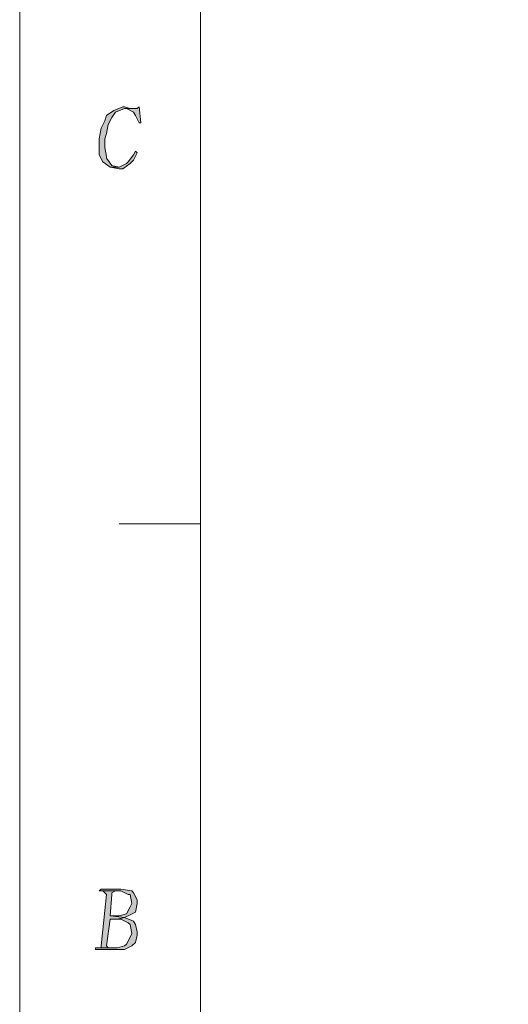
# Model space of a CAD drawing. Header units: millimetres. Extents: x -296 to 295, y -209 to 209.
# Tile 15 of 140: x -296 to -256, y -106 to -24. Entities that reach past the tile are written whole.
import ezdxf

# ---------------------------------------------------------------- set-up
doc = ezdxf.new("R2010")
doc.units = ezdxf.units.MM
doc.header["$MEASUREMENT"] = 0
doc.layers.add('layer 1', color=7, linetype='Continuous')

msp = doc.modelspace()

# ---------------------------------------------------------------- hatches: boundary and pattern name
at = {"layer": 'layer 1'}
h = msp.add_hatch(color=1, dxfattribs=at)
edge = h.paths.add_edge_path()
edge.add_spline(control_points=[(-287.5292, -31.3115), (-287.5292, -31.3115), (-287.6787, -31.3115), (-287.6787, -31.3115), (-287.6787, -31.3115), (-288.4264, -31.6049), (-288.4264, -31.6049), (-288.4264, -31.6049), (-289.0245, -32.045), (-289.0245, -32.045), (-289.0245, -32.045), (-289.174, -32.485), (-289.174, -32.485), (-289.174, -32.485), (-289.4731, -33.0718), (-289.4731, -33.0718), (-289.4731, -33.0718), (-289.6226, -33.952), (-289.6226, -33.952), (-289.6226, -33.952), (-289.6226, -34.6855), (-289.6226, -34.6855), (-289.6226, -34.6855), (-289.6226, -35.2722), (-289.6226, -35.2722), (-289.6226, -35.2722), (-289.3236, -35.859), (-289.3236, -35.859), (-289.3236, -35.859), (-289.3236, -35.859), (-289.3236, -35.859), (-289.3236, -35.859), (-288.7254, -36.2991), (-288.7254, -36.2991), (-288.7254, -36.2991), (-287.9778, -36.2991), (-287.9778, -36.2991), (-287.9778, -36.2991), (-288.5759, -36.1524), (-288.5759, -36.1524), (-288.5759, -36.1524), (-289.0245, -35.5656), (-289.0245, -35.5656), (-289.0245, -35.5656), (-289.0245, -35.4189), (-289.0245, -35.4189), (-289.0245, -35.4189), (-289.174, -34.6855), (-289.174, -34.6855), (-289.174, -34.6855), (-289.174, -33.952), (-289.174, -33.952), (-289.174, -33.952), (-289.0245, -33.5119), (-289.0245, -33.5119), (-289.0245, -33.5119), (-288.875, -32.7784), (-288.875, -32.7784), (-288.875, -32.7784), (-288.5759, -32.1917), (-288.5759, -32.1917), (-288.5759, -32.1917), (-288.2768, -31.7516), (-288.2768, -31.7516), (-288.2768, -31.7516), (-287.5292, -31.4582), (-287.5292, -31.4582), (-287.5292, -31.4582), (-286.7815, -31.4582), (-286.7815, -31.4582), (-286.7815, -31.4582), (-287.0806, -31.4582), (-287.0806, -31.4582), (-287.0806, -31.4582), (-287.5292, -31.3115), (-287.5292, -31.3115)], knot_values=[0, 0, 0, 0, 0.04, 0.04, 0.04, 0.08, 0.08, 0.08, 0.12, 0.12, 0.12, 0.16, 0.16, 0.16, 0.2, 0.2, 0.2, 0.24, 0.24, 0.24, 0.28, 0.28, 0.28, 0.32, 0.32, 0.32, 0.36, 0.36, 0.36, 0.4, 0.4, 0.4, 0.44, 0.44, 0.44, 0.48, 0.48, 0.48, 0.52, 0.52, 0.52, 0.56, 0.56, 0.56, 0.6, 0.6, 0.6, 0.64, 0.64, 0.64, 0.68, 0.68, 0.68, 0.72, 0.72, 0.72, 0.76, 0.76, 0.76, 0.8, 0.8, 0.8, 0.84, 0.84, 0.84, 0.88, 0.88, 0.88, 0.92, 0.92, 0.92, 0.96, 0.96, 0.96, 1, 1, 1, 1], degree=3, periodic=1)
h = msp.add_hatch(color=1, dxfattribs=at)
edge = h.paths.add_edge_path()
edge.add_spline(control_points=[(-286.3329, -31.3115), (-286.3329, -31.3115), (-286.4824, -31.4582), (-286.4824, -31.4582), (-286.4824, -31.4582), (-286.7815, -31.4582), (-286.7815, -31.4582), (-286.7815, -31.4582), (-287.5292, -31.4582), (-287.5292, -31.4582), (-287.5292, -31.4582), (-287.3796, -31.4582), (-287.3796, -31.4582), (-287.3796, -31.4582), (-286.7815, -31.7516), (-286.7815, -31.7516), (-286.7815, -31.7516), (-286.632, -32.045), (-286.632, -32.045), (-286.632, -32.045), (-286.3329, -32.6317), (-286.3329, -32.6317), (-286.3329, -32.6317), (-286.1834, -32.6317), (-286.1834, -32.6317), (-286.1834, -32.6317), (-286.3329, -31.3115), (-286.3329, -31.3115)], knot_values=[0, 0, 0, 0, 0.1111111, 0.1111111, 0.1111111, 0.2222222, 0.2222222, 0.2222222, 0.3333333, 0.3333333, 0.3333333, 0.4444444, 0.4444444, 0.4444444, 0.5555556, 0.5555556, 0.5555556, 0.6666667, 0.6666667, 0.6666667, 0.7777778, 0.7777778, 0.7777778, 0.8888889, 0.8888889, 0.8888889, 1, 1, 1, 1], degree=3, periodic=1)
h = msp.add_hatch(color=1, dxfattribs=at)
edge = h.paths.add_edge_path()
edge.add_spline(control_points=[(-286.632, -34.9788), (-286.632, -34.9788), (-286.7815, -35.2722), (-286.7815, -35.2722), (-286.7815, -35.2722), (-287.2301, -35.859), (-287.2301, -35.859), (-287.2301, -35.859), (-287.3796, -36.0057), (-287.3796, -36.0057), (-287.3796, -36.0057), (-287.9778, -36.2991), (-287.9778, -36.2991), (-287.9778, -36.2991), (-288.7254, -36.2991), (-288.7254, -36.2991), (-288.7254, -36.2991), (-287.9778, -36.4458), (-287.9778, -36.4458), (-287.9778, -36.4458), (-287.6787, -36.4458), (-287.6787, -36.4458), (-287.6787, -36.4458), (-287.0806, -36.0057), (-287.0806, -36.0057), (-287.0806, -36.0057), (-286.7815, -35.7123), (-286.7815, -35.7123), (-286.7815, -35.7123), (-286.4824, -35.1255), (-286.4824, -35.1255), (-286.4824, -35.1255), (-286.632, -34.9788), (-286.632, -34.9788)], knot_values=[0, 0, 0, 0, 0.0909091, 0.0909091, 0.0909091, 0.1818182, 0.1818182, 0.1818182, 0.2727273, 0.2727273, 0.2727273, 0.3636364, 0.3636364, 0.3636364, 0.4545455, 0.4545455, 0.4545455, 0.5454545, 0.5454545, 0.5454545, 0.6363636, 0.6363636, 0.6363636, 0.7272727, 0.7272727, 0.7272727, 0.8181818, 0.8181818, 0.8181818, 0.9090909, 0.9090909, 0.9090909, 1, 1, 1, 1], degree=3, periodic=1)
h = msp.add_hatch(color=1, dxfattribs=at)
edge = h.paths.add_edge_path()
edge.add_spline(control_points=[(-287.8282, -95.9999), (-287.8282, -95.9999), (-289.4731, -95.9999), (-289.4731, -95.9999), (-289.4731, -95.9999), (-289.6226, -96.1466), (-289.6226, -96.1466), (-289.6226, -96.1466), (-289.3236, -96.1466), (-289.3236, -96.1466), (-289.3236, -96.1466), (-287.9778, -96.1466), (-287.9778, -96.1466), (-287.9778, -96.1466), (-287.8282, -96.1466), (-287.8282, -96.1466), (-287.8282, -96.1466), (-287.2301, -96.44), (-287.2301, -96.44), (-287.2301, -96.44), (-287.0806, -96.44), (-287.0806, -96.44), (-287.0806, -96.44), (-286.931, -97.1735), (-286.931, -97.1735), (-286.931, -97.1735), (-287.0806, -97.4669), (-287.0806, -97.4669), (-287.0806, -97.4669), (-287.3796, -98.0536), (-287.3796, -98.0536), (-287.3796, -98.0536), (-287.9778, -98.2003), (-287.9778, -98.2003), (-287.9778, -98.2003), (-288.7254, -98.2003), (-288.7254, -98.2003), (-288.7254, -98.2003), (-287.5292, -98.347), (-287.5292, -98.347), (-287.5292, -98.347), (-287.2301, -98.2003), (-287.2301, -98.2003), (-287.2301, -98.2003), (-286.632, -97.907), (-286.632, -97.907), (-286.632, -97.907), (-286.4824, -97.1735), (-286.4824, -97.1735), (-286.4824, -97.1735), (-286.4824, -96.8801), (-286.4824, -96.8801), (-286.4824, -96.8801), (-286.7815, -96.2933), (-286.7815, -96.2933), (-286.7815, -96.2933), (-286.931, -96.1466), (-286.931, -96.1466), (-286.931, -96.1466), (-287.8282, -95.9999), (-287.8282, -95.9999)], knot_values=[0, 0, 0, 0, 0.05, 0.05, 0.05, 0.1, 0.1, 0.1, 0.15, 0.15, 0.15, 0.2, 0.2, 0.2, 0.25, 0.25, 0.25, 0.3, 0.3, 0.3, 0.35, 0.35, 0.35, 0.4, 0.4, 0.4, 0.45, 0.45, 0.45, 0.5, 0.5, 0.5, 0.55, 0.55, 0.55, 0.6, 0.6, 0.6, 0.65, 0.65, 0.65, 0.7, 0.7, 0.7, 0.75, 0.75, 0.75, 0.8, 0.8, 0.8, 0.85, 0.85, 0.85, 0.9, 0.9, 0.9, 0.95, 0.95, 0.95, 1, 1, 1, 1], degree=3, periodic=1)
h = msp.add_hatch(color=1, dxfattribs=at)
edge = h.paths.add_edge_path()
edge.add_spline(control_points=[(-289.3236, -96.1466), (-289.3236, -96.1466), (-289.174, -96.2933), (-289.174, -96.2933), (-289.174, -96.2933), (-289.0245, -96.44), (-289.0245, -96.44), (-289.0245, -96.44), (-289.4731, -100.6941), (-289.4731, -100.6941), (-289.4731, -100.6941), (-289.4731, -100.8408), (-289.4731, -100.8408), (-289.4731, -100.8408), (-289.7722, -100.8408), (-289.7722, -100.8408), (-289.7722, -100.8408), (-288.7254, -100.8408), (-288.7254, -100.8408), (-288.7254, -100.8408), (-288.875, -100.8408), (-288.875, -100.8408), (-288.875, -100.8408), (-289.0245, -100.6941), (-289.0245, -100.6941), (-289.0245, -100.6941), (-288.7254, -98.4937), (-288.7254, -98.4937), (-288.7254, -98.4937), (-288.1273, -98.4937), (-288.1273, -98.4937), (-288.1273, -98.4937), (-287.5292, -98.347), (-287.5292, -98.347), (-287.5292, -98.347), (-288.7254, -98.2003), (-288.7254, -98.2003), (-288.7254, -98.2003), (-288.5759, -96.44), (-288.5759, -96.44), (-288.5759, -96.44), (-288.5759, -96.2933), (-288.5759, -96.2933), (-288.5759, -96.2933), (-288.2768, -96.1466), (-288.2768, -96.1466), (-288.2768, -96.1466), (-287.9778, -96.1466), (-287.9778, -96.1466), (-287.9778, -96.1466), (-289.3236, -96.1466), (-289.3236, -96.1466)], knot_values=[0, 0, 0, 0, 0.0588235, 0.0588235, 0.0588235, 0.1176471, 0.1176471, 0.1176471, 0.1764706, 0.1764706, 0.1764706, 0.2352941, 0.2352941, 0.2352941, 0.2941176, 0.2941176, 0.2941176, 0.3529412, 0.3529412, 0.3529412, 0.4117647, 0.4117647, 0.4117647, 0.4705882, 0.4705882, 0.4705882, 0.5294118, 0.5294118, 0.5294118, 0.5882353, 0.5882353, 0.5882353, 0.6470588, 0.6470588, 0.6470588, 0.7058824, 0.7058824, 0.7058824, 0.7647059, 0.7647059, 0.7647059, 0.8235294, 0.8235294, 0.8235294, 0.8823529, 0.8823529, 0.8823529, 0.9411765, 0.9411765, 0.9411765, 1, 1, 1, 1], degree=3, periodic=1)
h = msp.add_hatch(color=1, dxfattribs=at)
edge = h.paths.add_edge_path()
edge.add_spline(control_points=[(-287.5292, -98.347), (-287.5292, -98.347), (-288.1273, -98.4937), (-288.1273, -98.4937), (-288.1273, -98.4937), (-287.8282, -98.4937), (-287.8282, -98.4937), (-287.8282, -98.4937), (-287.2301, -98.7871), (-287.2301, -98.7871), (-287.2301, -98.7871), (-287.0806, -98.9338), (-287.0806, -98.9338), (-287.0806, -98.9338), (-286.931, -99.6673), (-286.931, -99.6673), (-286.931, -99.6673), (-287.0806, -99.9607), (-287.0806, -99.9607), (-287.0806, -99.9607), (-287.3796, -100.5474), (-287.3796, -100.5474), (-287.3796, -100.5474), (-287.5292, -100.6941), (-287.5292, -100.6941), (-287.5292, -100.6941), (-288.1273, -100.8408), (-288.1273, -100.8408), (-288.1273, -100.8408), (-288.7254, -100.8408), (-288.7254, -100.8408), (-288.7254, -100.8408), (-289.7722, -100.8408), (-289.7722, -100.8408), (-289.7722, -100.8408), (-289.9217, -100.8408), (-289.9217, -100.8408), (-289.9217, -100.8408), (-289.9217, -100.9875), (-289.9217, -100.9875), (-289.9217, -100.9875), (-288.1273, -100.9875), (-288.1273, -100.9875), (-288.1273, -100.9875), (-287.5292, -100.9875), (-287.5292, -100.9875), (-287.5292, -100.9875), (-286.931, -100.6941), (-286.931, -100.6941), (-286.931, -100.6941), (-286.632, -100.4007), (-286.632, -100.4007), (-286.632, -100.4007), (-286.4824, -99.814), (-286.4824, -99.814), (-286.4824, -99.814), (-286.4824, -99.5206), (-286.4824, -99.5206), (-286.4824, -99.5206), (-286.632, -98.9338), (-286.632, -98.9338), (-286.632, -98.9338), (-286.7815, -98.6404), (-286.7815, -98.6404), (-286.7815, -98.6404), (-287.5292, -98.347), (-287.5292, -98.347)], knot_values=[0, 0, 0, 0, 0.0454545, 0.0454545, 0.0454545, 0.0909091, 0.0909091, 0.0909091, 0.1363636, 0.1363636, 0.1363636, 0.1818182, 0.1818182, 0.1818182, 0.2272727, 0.2272727, 0.2272727, 0.2727273, 0.2727273, 0.2727273, 0.3181818, 0.3181818, 0.3181818, 0.3636364, 0.3636364, 0.3636364, 0.4090909, 0.4090909, 0.4090909, 0.4545455, 0.4545455, 0.4545455, 0.5, 0.5, 0.5, 0.5454545, 0.5454545, 0.5454545, 0.5909091, 0.5909091, 0.5909091, 0.6363636, 0.6363636, 0.6363636, 0.6818182, 0.6818182, 0.6818182, 0.7272727, 0.7272727, 0.7272727, 0.7727273, 0.7727273, 0.7727273, 0.8181818, 0.8181818, 0.8181818, 0.8636364, 0.8636364, 0.8636364, 0.9090909, 0.9090909, 0.9090909, 0.9545455, 0.9545455, 0.9545455, 1, 1, 1, 1], degree=3, periodic=1)

# ---------------------------------------------------------------- linework, layer by layer
at = {"layer": 'layer 1', "color": 1, "lineweight": 0}
msp.add_open_spline([(295.3283, 209.2747), (295.3283, 209.2747), (295.3283, -208.9236), (295.3283, -208.9236), (295.3283, -208.9236), (-296.1944, -208.9236), (-296.1944, -208.9236), (-296.1944, -208.9236), (-296.1944, 209.2747), (-296.1944, 209.2747), (-296.1944, 209.2747), (295.3283, 209.2747), (295.3283, 209.2747)], degree=3, knots=[0, 0, 0, 0, 0.25, 0.25, 0.25, 0.5, 0.5, 0.5, 0.75, 0.75, 0.75, 1, 1, 1, 1], dxfattribs=at)
at = {"layer": 'layer 1', "color": 5, "lineweight": 0}
msp.add_open_spline([(-281.2487, 194.7284), (-281.2487, 194.7284), (-281.2487, -197.0649), (-281.2487, -197.0649), (-281.2487, -197.0649), (283.3586, -197.0649), (283.3586, -197.0649)], degree=3, knots=[0, 0, 0, 0, 0.5, 0.5, 0.5, 1, 1, 1, 1], dxfattribs=at)
at = {"layer": 'layer 1', "lineweight": 0}
for points, knots in [([(-287.5292, -31.3115), (-287.5292, -31.3115), (-287.6787, -31.3115), (-287.6787, -31.3115), (-287.6787, -31.3115), (-288.4264, -31.6049), (-288.4264, -31.6049), (-288.4264, -31.6049), (-289.0245, -32.045), (-289.0245, -32.045), (-289.0245, -32.045), (-289.174, -32.485), (-289.174, -32.485), (-289.174, -32.485), (-289.4731, -33.0718), (-289.4731, -33.0718), (-289.4731, -33.0718), (-289.6226, -33.952), (-289.6226, -33.952), (-289.6226, -33.952), (-289.6226, -34.6855), (-289.6226, -34.6855), (-289.6226, -34.6855), (-289.6226, -35.2722), (-289.6226, -35.2722), (-289.6226, -35.2722), (-289.3236, -35.859), (-289.3236, -35.859), (-289.3236, -35.859), (-289.3236, -35.859), (-289.3236, -35.859), (-289.3236, -35.859), (-288.7254, -36.2991), (-288.7254, -36.2991), (-288.7254, -36.2991), (-287.9778, -36.2991), (-287.9778, -36.2991), (-287.9778, -36.2991), (-288.5759, -36.1524), (-288.5759, -36.1524), (-288.5759, -36.1524), (-289.0245, -35.5656), (-289.0245, -35.5656), (-289.0245, -35.5656), (-289.0245, -35.4189), (-289.0245, -35.4189), (-289.0245, -35.4189), (-289.174, -34.6855), (-289.174, -34.6855), (-289.174, -34.6855), (-289.174, -33.952), (-289.174, -33.952), (-289.174, -33.952), (-289.0245, -33.5119), (-289.0245, -33.5119), (-289.0245, -33.5119), (-288.875, -32.7784), (-288.875, -32.7784), (-288.875, -32.7784), (-288.5759, -32.1917), (-288.5759, -32.1917), (-288.5759, -32.1917), (-288.2768, -31.7516), (-288.2768, -31.7516), (-288.2768, -31.7516), (-287.5292, -31.4582), (-287.5292, -31.4582), (-287.5292, -31.4582), (-286.7815, -31.4582), (-286.7815, -31.4582), (-286.7815, -31.4582), (-287.0806, -31.4582), (-287.0806, -31.4582), (-287.0806, -31.4582), (-287.5292, -31.3115), (-287.5292, -31.3115)], [0, 0, 0, 0, 0.04, 0.04, 0.04, 0.08, 0.08, 0.08, 0.12, 0.12, 0.12, 0.16, 0.16, 0.16, 0.2, 0.2, 0.2, 0.24, 0.24, 0.24, 0.28, 0.28, 0.28, 0.32, 0.32, 0.32, 0.36, 0.36, 0.36, 0.4, 0.4, 0.4, 0.44, 0.44, 0.44, 0.48, 0.48, 0.48, 0.52, 0.52, 0.52, 0.56, 0.56, 0.56, 0.6, 0.6, 0.6, 0.64, 0.64, 0.64, 0.68, 0.68, 0.68, 0.72, 0.72, 0.72, 0.76, 0.76, 0.76, 0.8, 0.8, 0.8, 0.84, 0.84, 0.84, 0.88, 0.88, 0.88, 0.92, 0.92, 0.92, 0.96, 0.96, 0.96, 1, 1, 1, 1]), ([(-286.3329, -31.3115), (-286.3329, -31.3115), (-286.4824, -31.4582), (-286.4824, -31.4582), (-286.4824, -31.4582), (-286.7815, -31.4582), (-286.7815, -31.4582), (-286.7815, -31.4582), (-287.5292, -31.4582), (-287.5292, -31.4582), (-287.5292, -31.4582), (-287.3796, -31.4582), (-287.3796, -31.4582), (-287.3796, -31.4582), (-286.7815, -31.7516), (-286.7815, -31.7516), (-286.7815, -31.7516), (-286.632, -32.045), (-286.632, -32.045), (-286.632, -32.045), (-286.3329, -32.6317), (-286.3329, -32.6317), (-286.3329, -32.6317), (-286.1834, -32.6317), (-286.1834, -32.6317), (-286.1834, -32.6317), (-286.3329, -31.3115), (-286.3329, -31.3115)], [0, 0, 0, 0, 0.1111111, 0.1111111, 0.1111111, 0.2222222, 0.2222222, 0.2222222, 0.3333333, 0.3333333, 0.3333333, 0.4444444, 0.4444444, 0.4444444, 0.5555556, 0.5555556, 0.5555556, 0.6666667, 0.6666667, 0.6666667, 0.7777778, 0.7777778, 0.7777778, 0.8888889, 0.8888889, 0.8888889, 1, 1, 1, 1]), ([(-286.632, -34.9788), (-286.632, -34.9788), (-286.7815, -35.2722), (-286.7815, -35.2722), (-286.7815, -35.2722), (-287.2301, -35.859), (-287.2301, -35.859), (-287.2301, -35.859), (-287.3796, -36.0057), (-287.3796, -36.0057), (-287.3796, -36.0057), (-287.9778, -36.2991), (-287.9778, -36.2991), (-287.9778, -36.2991), (-288.7254, -36.2991), (-288.7254, -36.2991), (-288.7254, -36.2991), (-287.9778, -36.4458), (-287.9778, -36.4458), (-287.9778, -36.4458), (-287.6787, -36.4458), (-287.6787, -36.4458), (-287.6787, -36.4458), (-287.0806, -36.0057), (-287.0806, -36.0057), (-287.0806, -36.0057), (-286.7815, -35.7123), (-286.7815, -35.7123), (-286.7815, -35.7123), (-286.4824, -35.1255), (-286.4824, -35.1255), (-286.4824, -35.1255), (-286.632, -34.9788), (-286.632, -34.9788)], [0, 0, 0, 0, 0.0909091, 0.0909091, 0.0909091, 0.1818182, 0.1818182, 0.1818182, 0.2727273, 0.2727273, 0.2727273, 0.3636364, 0.3636364, 0.3636364, 0.4545455, 0.4545455, 0.4545455, 0.5454545, 0.5454545, 0.5454545, 0.6363636, 0.6363636, 0.6363636, 0.7272727, 0.7272727, 0.7272727, 0.8181818, 0.8181818, 0.8181818, 0.9090909, 0.9090909, 0.9090909, 1, 1, 1, 1]), ([(-287.8282, -95.9999), (-287.8282, -95.9999), (-289.4731, -95.9999), (-289.4731, -95.9999), (-289.4731, -95.9999), (-289.6226, -96.1466), (-289.6226, -96.1466), (-289.6226, -96.1466), (-289.3236, -96.1466), (-289.3236, -96.1466), (-289.3236, -96.1466), (-287.9778, -96.1466), (-287.9778, -96.1466), (-287.9778, -96.1466), (-287.8282, -96.1466), (-287.8282, -96.1466), (-287.8282, -96.1466), (-287.2301, -96.44), (-287.2301, -96.44), (-287.2301, -96.44), (-287.0806, -96.44), (-287.0806, -96.44), (-287.0806, -96.44), (-286.931, -97.1735), (-286.931, -97.1735), (-286.931, -97.1735), (-287.0806, -97.4669), (-287.0806, -97.4669), (-287.0806, -97.4669), (-287.3796, -98.0536), (-287.3796, -98.0536), (-287.3796, -98.0536), (-287.9778, -98.2003), (-287.9778, -98.2003), (-287.9778, -98.2003), (-288.7254, -98.2003), (-288.7254, -98.2003), (-288.7254, -98.2003), (-287.5292, -98.347), (-287.5292, -98.347), (-287.5292, -98.347), (-287.2301, -98.2003), (-287.2301, -98.2003), (-287.2301, -98.2003), (-286.632, -97.907), (-286.632, -97.907), (-286.632, -97.907), (-286.4824, -97.1735), (-286.4824, -97.1735), (-286.4824, -97.1735), (-286.4824, -96.8801), (-286.4824, -96.8801), (-286.4824, -96.8801), (-286.7815, -96.2933), (-286.7815, -96.2933), (-286.7815, -96.2933), (-286.931, -96.1466), (-286.931, -96.1466), (-286.931, -96.1466), (-287.8282, -95.9999), (-287.8282, -95.9999)], [0, 0, 0, 0, 0.05, 0.05, 0.05, 0.1, 0.1, 0.1, 0.15, 0.15, 0.15, 0.2, 0.2, 0.2, 0.25, 0.25, 0.25, 0.3, 0.3, 0.3, 0.35, 0.35, 0.35, 0.4, 0.4, 0.4, 0.45, 0.45, 0.45, 0.5, 0.5, 0.5, 0.55, 0.55, 0.55, 0.6, 0.6, 0.6, 0.65, 0.65, 0.65, 0.7, 0.7, 0.7, 0.75, 0.75, 0.75, 0.8, 0.8, 0.8, 0.85, 0.85, 0.85, 0.9, 0.9, 0.9, 0.95, 0.95, 0.95, 1, 1, 1, 1]), ([(-289.3236, -96.1466), (-289.3236, -96.1466), (-289.174, -96.2933), (-289.174, -96.2933), (-289.174, -96.2933), (-289.0245, -96.44), (-289.0245, -96.44), (-289.0245, -96.44), (-289.4731, -100.6941), (-289.4731, -100.6941), (-289.4731, -100.6941), (-289.4731, -100.8408), (-289.4731, -100.8408), (-289.4731, -100.8408), (-289.7722, -100.8408), (-289.7722, -100.8408), (-289.7722, -100.8408), (-288.7254, -100.8408), (-288.7254, -100.8408), (-288.7254, -100.8408), (-288.875, -100.8408), (-288.875, -100.8408), (-288.875, -100.8408), (-289.0245, -100.6941), (-289.0245, -100.6941), (-289.0245, -100.6941), (-288.7254, -98.4937), (-288.7254, -98.4937), (-288.7254, -98.4937), (-288.1273, -98.4937), (-288.1273, -98.4937), (-288.1273, -98.4937), (-287.5292, -98.347), (-287.5292, -98.347), (-287.5292, -98.347), (-288.7254, -98.2003), (-288.7254, -98.2003), (-288.7254, -98.2003), (-288.5759, -96.44), (-288.5759, -96.44), (-288.5759, -96.44), (-288.5759, -96.2933), (-288.5759, -96.2933), (-288.5759, -96.2933), (-288.2768, -96.1466), (-288.2768, -96.1466), (-288.2768, -96.1466), (-287.9778, -96.1466), (-287.9778, -96.1466), (-287.9778, -96.1466), (-289.3236, -96.1466), (-289.3236, -96.1466)], [0, 0, 0, 0, 0.0588235, 0.0588235, 0.0588235, 0.1176471, 0.1176471, 0.1176471, 0.1764706, 0.1764706, 0.1764706, 0.2352941, 0.2352941, 0.2352941, 0.2941176, 0.2941176, 0.2941176, 0.3529412, 0.3529412, 0.3529412, 0.4117647, 0.4117647, 0.4117647, 0.4705882, 0.4705882, 0.4705882, 0.5294118, 0.5294118, 0.5294118, 0.5882353, 0.5882353, 0.5882353, 0.6470588, 0.6470588, 0.6470588, 0.7058824, 0.7058824, 0.7058824, 0.7647059, 0.7647059, 0.7647059, 0.8235294, 0.8235294, 0.8235294, 0.8823529, 0.8823529, 0.8823529, 0.9411765, 0.9411765, 0.9411765, 1, 1, 1, 1]), ([(-287.5292, -98.347), (-287.5292, -98.347), (-288.1273, -98.4937), (-288.1273, -98.4937), (-288.1273, -98.4937), (-287.8282, -98.4937), (-287.8282, -98.4937), (-287.8282, -98.4937), (-287.2301, -98.7871), (-287.2301, -98.7871), (-287.2301, -98.7871), (-287.0806, -98.9338), (-287.0806, -98.9338), (-287.0806, -98.9338), (-286.931, -99.6673), (-286.931, -99.6673), (-286.931, -99.6673), (-287.0806, -99.9607), (-287.0806, -99.9607), (-287.0806, -99.9607), (-287.3796, -100.5474), (-287.3796, -100.5474), (-287.3796, -100.5474), (-287.5292, -100.6941), (-287.5292, -100.6941), (-287.5292, -100.6941), (-288.1273, -100.8408), (-288.1273, -100.8408), (-288.1273, -100.8408), (-288.7254, -100.8408), (-288.7254, -100.8408), (-288.7254, -100.8408), (-289.7722, -100.8408), (-289.7722, -100.8408), (-289.7722, -100.8408), (-289.9217, -100.8408), (-289.9217, -100.8408), (-289.9217, -100.8408), (-289.9217, -100.9875), (-289.9217, -100.9875), (-289.9217, -100.9875), (-288.1273, -100.9875), (-288.1273, -100.9875), (-288.1273, -100.9875), (-287.5292, -100.9875), (-287.5292, -100.9875), (-287.5292, -100.9875), (-286.931, -100.6941), (-286.931, -100.6941), (-286.931, -100.6941), (-286.632, -100.4007), (-286.632, -100.4007), (-286.632, -100.4007), (-286.4824, -99.814), (-286.4824, -99.814), (-286.4824, -99.814), (-286.4824, -99.5206), (-286.4824, -99.5206), (-286.4824, -99.5206), (-286.632, -98.9338), (-286.632, -98.9338), (-286.632, -98.9338), (-286.7815, -98.6404), (-286.7815, -98.6404), (-286.7815, -98.6404), (-287.5292, -98.347), (-287.5292, -98.347)], [0, 0, 0, 0, 0.0454545, 0.0454545, 0.0454545, 0.0909091, 0.0909091, 0.0909091, 0.1363636, 0.1363636, 0.1363636, 0.1818182, 0.1818182, 0.1818182, 0.2272727, 0.2272727, 0.2272727, 0.2727273, 0.2727273, 0.2727273, 0.3181818, 0.3181818, 0.3181818, 0.3636364, 0.3636364, 0.3636364, 0.4090909, 0.4090909, 0.4090909, 0.4545455, 0.4545455, 0.4545455, 0.5, 0.5, 0.5, 0.5454545, 0.5454545, 0.5454545, 0.5909091, 0.5909091, 0.5909091, 0.6363636, 0.6363636, 0.6363636, 0.6818182, 0.6818182, 0.6818182, 0.7272727, 0.7272727, 0.7272727, 0.7727273, 0.7727273, 0.7727273, 0.8181818, 0.8181818, 0.8181818, 0.8636364, 0.8636364, 0.8636364, 0.9090909, 0.9090909, 0.9090909, 0.9545455, 0.9545455, 0.9545455, 1, 1, 1, 1])]:
    msp.add_open_spline(points, degree=3, knots=knots, dxfattribs=at)
at = {"layer": 'layer 1', "color": 1, "lineweight": 0}
msp.add_open_spline([(-287.9778, -65.7834), (-287.9778, -65.7834), (-281.2487, -65.7834), (-281.2487, -65.7834)], degree=3, dxfattribs=at)

doc.saveas('drawing.dxf')
